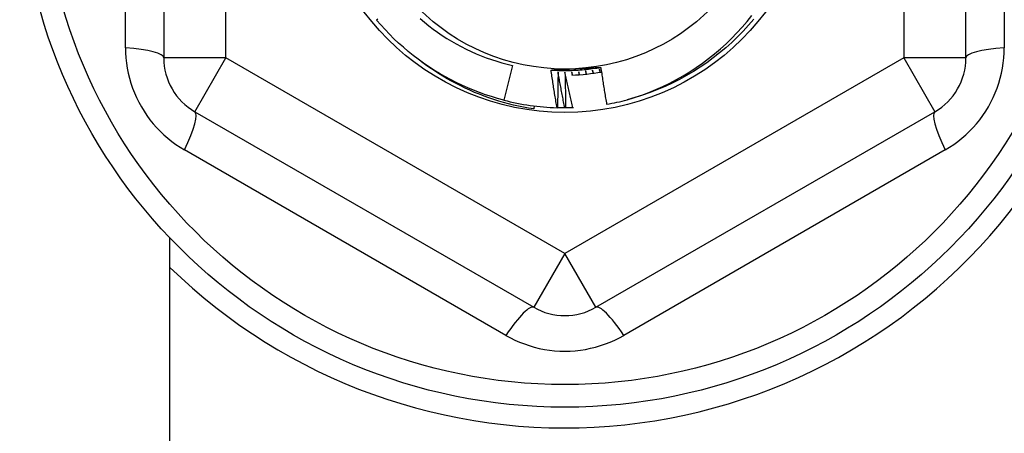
# Model space of a CAD drawing. Header units: inches. Extents: x 32 to 80, y 15.9 to 42.2.
# Tile 40 of 59: x 73.816 to 74.439, y 21.831 to 22.093. Entities that reach past the tile are written whole.
import ezdxf

# ---------------------------------------------------------------- set-up
doc = ezdxf.new("R2010")
doc.units = ezdxf.units.IN
doc.header["$MEASUREMENT"] = 0
doc.layers.add('Visible Edges(ANSI)', color=7, linetype='Continuous', lineweight=25)
doc.layers.add('Visible Tangent Edges(ANSI)', color=7, linetype='Continuous', lineweight=25)

msp = doc.modelspace()

# ---------------------------------------------------------------- linework, layer by layer
at = {"layer": 'Visible Edges(ANSI)'}
for p, q in [((73.90695, 22.31626), (73.90695, 22.0685)), ((74.41482, 22.0685), (74.41482, 22.31626)), ((74.12784, 22.06366), (74.12221, 22.04175)), ((74.14139, 22.03809), (74.14115, 22.03616)), ((74.15615, 22.03694), (74.15592, 22.03695)), ((74.16127, 22.03687), (74.16086, 22.03687)), ((74.1663, 22.03696), (74.16598, 22.03695)), ((73.92663, 22.0344), (74.1412, 21.91052)), ((74.18057, 21.91052), (74.39514, 22.0344)), ((73.91088, 21.41638), (73.91088, 21.9544))]:
    msp.add_line(p, q, dxfattribs=at)
at = {"layer": 'Visible Edges(ANSI)', "flags": 128}
for points in [[(74.04237, 22.093), (74.04172, 22.09246)], [(74.06937, 22.09336), (74.07203, 22.0911), (74.07475, 22.08892), (74.07752, 22.0868), (74.08034, 22.08475), (74.08322, 22.08278), (74.08615, 22.08089), (74.08912, 22.07907), (74.09214, 22.07734), (74.09521, 22.07567), (74.09832, 22.07409), (74.10147, 22.07259), (74.10465, 22.07118), (74.10788, 22.06985), (74.11113, 22.0686), (74.11442, 22.06744), (74.11773, 22.06636), (74.12107, 22.06537), (74.12444, 22.06447), (74.12784, 22.06366)], [(74.20032, 22.04195), (74.20495, 22.04337), (74.20953, 22.04493), (74.21406, 22.04663), (74.21853, 22.04847), (74.22295, 22.05046), (74.22731, 22.05258), (74.2316, 22.05484), (74.23582, 22.05723), (74.23997, 22.05976), (74.24403, 22.06242), (74.24801, 22.0652), (74.25189, 22.0681), (74.25568, 22.07112), (74.25937, 22.07425), (74.26295, 22.0775), (74.26643, 22.08086), (74.26981, 22.08433), (74.27307, 22.08791), (74.27623, 22.09159), (74.27926, 22.09537)], [(74.28054, 22.09305), (74.27723, 22.08919), (74.27379, 22.08544), (74.27023, 22.0818), (74.26656, 22.07829), (74.26277, 22.07489), (74.25887, 22.07162), (74.25487, 22.06848), (74.25076, 22.06547), (74.24657, 22.0626), (74.24227, 22.05987), (74.2379, 22.05728), (74.23344, 22.05483), (74.2289, 22.05253), (74.22429, 22.05038), (74.21961, 22.04838), (74.21487, 22.04654), (74.21007, 22.04485), (74.20522, 22.04332), (74.20032, 22.04195)], [(74.12221, 22.04175), (74.11832, 22.04281), (74.11446, 22.04396), (74.11063, 22.04521), (74.10684, 22.04656), (74.10308, 22.04801), (74.09936, 22.04956), (74.09568, 22.0512), (74.09205, 22.05293), (74.08846, 22.05476), (74.08492, 22.05668), (74.08143, 22.0587), (74.07799, 22.0608), (74.07461, 22.06299), (74.07129, 22.06527), (74.06803, 22.06763), (74.06483, 22.07008), (74.0617, 22.07261), (74.05863, 22.07522), (74.05563, 22.0779), (74.0527, 22.08067), (74.04984, 22.08351), (74.04706, 22.08642), (74.04435, 22.08941), (74.04172, 22.09246)], [(74.14115, 22.03616), (74.13794, 22.03668), (74.13474, 22.03727), (74.13156, 22.03792), (74.12839, 22.03864), (74.12524, 22.03942), (74.12211, 22.04027), (74.119, 22.04118), (74.11591, 22.04215), (74.11284, 22.04319), (74.1098, 22.04429), (74.10677, 22.04546), (74.10377, 22.04668), (74.1008, 22.04797), (74.09785, 22.04932), (74.09493, 22.05074), (74.09204, 22.05221), (74.08917, 22.05375), (74.08634, 22.05534), (74.08354, 22.057), (74.08078, 22.05871), (74.07805, 22.06048), (74.07536, 22.0623), (74.07272, 22.06418), (74.07011, 22.06611)], [(74.15217, 22.06082), (74.15348, 22.06074), (74.1548, 22.06068), (74.15611, 22.06062), (74.15743, 22.06058), (74.15874, 22.06056), (74.16006, 22.06054), (74.16137, 22.06054), (74.16269, 22.06056), (74.164, 22.06058), (74.16532, 22.06062), (74.16663, 22.06067), (74.16795, 22.06074), (74.16926, 22.06081), (74.17057, 22.0609), (74.17188, 22.06101), (74.17319, 22.06112), (74.1745, 22.06125), (74.17581, 22.0614), (74.17712, 22.06155), (74.17842, 22.06172), (74.17973, 22.0619), (74.18103, 22.0621), (74.18233, 22.0623), (74.18362, 22.06252)], [(74.15217, 22.06082), (74.15282, 22.06085), (74.15347, 22.06089), (74.15412, 22.06093), (74.15477, 22.06096), (74.15542, 22.061), (74.15607, 22.06103), (74.15672, 22.06107), (74.15737, 22.0611), (74.15802, 22.06114), (74.15867, 22.06117), (74.15933, 22.06121), (74.15998, 22.06124), (74.16063, 22.06128), (74.16128, 22.06131), (74.16193, 22.06135), (74.16258, 22.06138), (74.16324, 22.06142), (74.16389, 22.06145), (74.16454, 22.06148), (74.1652, 22.06152), (74.16585, 22.06155), (74.1665, 22.06159), (74.16716, 22.06162), (74.16781, 22.06166)], [(74.16781, 22.06166), (74.16847, 22.06169), (74.16914, 22.06173), (74.1698, 22.06176), (74.17046, 22.0618), (74.17112, 22.06183), (74.17178, 22.06187), (74.17244, 22.0619), (74.1731, 22.06194), (74.17375, 22.06197), (74.17441, 22.06201), (74.17507, 22.06204), (74.17573, 22.06208), (74.17639, 22.06211), (74.17705, 22.06215), (74.17771, 22.06218), (74.17836, 22.06222), (74.17902, 22.06226), (74.17968, 22.06229), (74.18034, 22.06233), (74.18099, 22.06236), (74.18165, 22.0624), (74.18231, 22.06243), (74.18296, 22.06247), (74.18362, 22.06251)], [(74.18362, 22.06251), (74.18376, 22.06153), (74.1839, 22.06055), (74.18404, 22.05958), (74.18419, 22.0586), (74.18433, 22.05763), (74.18448, 22.05665), (74.18463, 22.05568), (74.18478, 22.0547), (74.18493, 22.05373), (74.18508, 22.05275), (74.18523, 22.05178), (74.18539, 22.0508), (74.18554, 22.04983), (74.1857, 22.04886), (74.18586, 22.04788), (74.18602, 22.04691), (74.18618, 22.04594), (74.18634, 22.04497), (74.1865, 22.04399), (74.18667, 22.04302), (74.18683, 22.04205), (74.187, 22.04108), (74.18717, 22.04011), (74.18734, 22.03913)], [(74.15592, 22.03695), (74.15575, 22.03794), (74.15558, 22.03893), (74.15541, 22.03992), (74.15524, 22.04092), (74.15507, 22.04191), (74.15491, 22.0429), (74.15475, 22.0439), (74.15458, 22.04489), (74.15442, 22.04588), (74.15426, 22.04688), (74.15411, 22.04787), (74.15395, 22.04887), (74.15379, 22.04986), (74.15364, 22.05086), (74.15349, 22.05185), (74.15334, 22.05285), (74.15319, 22.05384), (74.15304, 22.05484), (74.15289, 22.05584), (74.15274, 22.05683), (74.1526, 22.05783), (74.15245, 22.05883), (74.15231, 22.05982), (74.15217, 22.06082)], [(74.15656, 22.05956), (74.15656, 22.05861), (74.15655, 22.05767), (74.15655, 22.05673), (74.15654, 22.05579), (74.15653, 22.05485), (74.15652, 22.0539), (74.15651, 22.05296), (74.1565, 22.05202), (74.15649, 22.05108), (74.15647, 22.05013), (74.15646, 22.04919), (74.15644, 22.04825), (74.15642, 22.04731), (74.15641, 22.04636), (74.15639, 22.04542), (74.15636, 22.04448), (74.15634, 22.04354), (74.15632, 22.04259), (74.15629, 22.04165), (74.15627, 22.04071), (74.15624, 22.03977), (74.15621, 22.03883), (74.15618, 22.03788), (74.15615, 22.03694)], [(74.16086, 22.03687), (74.16066, 22.03781), (74.16047, 22.03875), (74.16028, 22.0397), (74.16009, 22.04064), (74.15991, 22.04158), (74.15972, 22.04253), (74.15953, 22.04347), (74.15935, 22.04441), (74.15917, 22.04536), (74.15898, 22.0463), (74.1588, 22.04725), (74.15862, 22.04819), (74.15845, 22.04914), (74.15827, 22.05008), (74.15809, 22.05103), (74.15792, 22.05198), (74.15774, 22.05292), (74.15757, 22.05387), (74.1574, 22.05482), (74.15723, 22.05576), (74.15706, 22.05671), (74.15689, 22.05766), (74.15672, 22.05861), (74.15656, 22.05956)], [(74.16093, 22.05949), (74.16096, 22.05854), (74.16099, 22.0576), (74.16101, 22.05666), (74.16104, 22.05572), (74.16106, 22.05478), (74.16108, 22.05383), (74.1611, 22.05289), (74.16112, 22.05195), (74.16114, 22.05101), (74.16116, 22.05007), (74.16117, 22.04912), (74.16119, 22.04818), (74.1612, 22.04724), (74.16121, 22.0463), (74.16123, 22.04535), (74.16124, 22.04441), (74.16124, 22.04347), (74.16125, 22.04253), (74.16126, 22.04158), (74.16126, 22.04064), (74.16127, 22.0397), (74.16127, 22.03875), (74.16127, 22.03781), (74.16127, 22.03687)], [(74.16598, 22.03695), (74.16575, 22.03789), (74.16553, 22.03882), (74.16531, 22.03976), (74.16509, 22.0407), (74.16487, 22.04163), (74.16465, 22.04257), (74.16444, 22.04351), (74.16422, 22.04444), (74.16401, 22.04538), (74.16379, 22.04632), (74.16358, 22.04726), (74.16337, 22.0482), (74.16316, 22.04914), (74.16295, 22.05008), (74.16275, 22.05102), (74.16254, 22.05196), (74.16233, 22.0529), (74.16213, 22.05384), (74.16193, 22.05478), (74.16173, 22.05572), (74.16153, 22.05666), (74.16133, 22.0576), (74.16113, 22.05854), (74.16093, 22.05949)], [(74.16531, 22.05956), (74.16531, 22.05948), (74.16532, 22.0594), (74.16532, 22.05932), (74.16533, 22.05924), (74.16533, 22.05915), (74.16534, 22.05907), (74.16534, 22.05899), (74.16535, 22.05891), (74.16535, 22.05883), (74.16536, 22.05875), (74.16536, 22.05867), (74.16537, 22.05859), (74.16537, 22.05851), (74.16538, 22.05842), (74.16538, 22.05834), (74.16539, 22.05826), (74.16539, 22.05818), (74.1654, 22.0581), (74.1654, 22.05802), (74.16541, 22.05794), (74.16541, 22.05786), (74.16542, 22.05778), (74.16542, 22.0577), (74.16543, 22.05761)], [(74.16578, 22.05763), (74.16576, 22.05771), (74.16574, 22.05779), (74.16572, 22.05787), (74.1657, 22.05795), (74.16568, 22.05803), (74.16566, 22.05811), (74.16564, 22.05819), (74.16562, 22.05827), (74.1656, 22.05835), (74.16558, 22.05843), (74.16556, 22.05851), (74.16554, 22.05859), (74.16552, 22.05867), (74.1655, 22.05875), (74.16548, 22.05883), (74.16546, 22.05892), (74.16544, 22.059), (74.16542, 22.05908), (74.16541, 22.05916), (74.16539, 22.05924), (74.16537, 22.05932), (74.16535, 22.0594), (74.16533, 22.05948), (74.16531, 22.05956)], [(74.16968, 22.05978), (74.16968, 22.0597), (74.16969, 22.05962), (74.1697, 22.05953), (74.16971, 22.05945), (74.16972, 22.05937), (74.16972, 22.05929), (74.16973, 22.05921), (74.16974, 22.05913), (74.16975, 22.05905), (74.16975, 22.05897), (74.16976, 22.05889), (74.16977, 22.05881), (74.16978, 22.05873), (74.16978, 22.05865), (74.16979, 22.05856), (74.1698, 22.05848), (74.16981, 22.0584), (74.16982, 22.05832), (74.16982, 22.05824), (74.16983, 22.05816), (74.16984, 22.05808), (74.16985, 22.058), (74.16985, 22.05792), (74.16986, 22.05784)], [(74.17021, 22.05786), (74.17019, 22.05794), (74.17017, 22.05802), (74.17014, 22.0581), (74.17012, 22.05818), (74.1701, 22.05826), (74.17008, 22.05834), (74.17005, 22.05842), (74.17003, 22.0585), (74.17001, 22.05858), (74.16999, 22.05866), (74.16997, 22.05874), (74.16994, 22.05882), (74.16992, 22.0589), (74.1699, 22.05898), (74.16988, 22.05906), (74.16985, 22.05914), (74.16983, 22.05922), (74.16981, 22.0593), (74.16979, 22.05938), (74.16977, 22.05946), (74.16974, 22.05954), (74.16972, 22.05962), (74.1697, 22.0597), (74.16968, 22.05978)], [(74.17404, 22.06014), (74.17405, 22.06006), (74.17406, 22.05998), (74.17407, 22.0599), (74.17408, 22.05982), (74.17409, 22.05974), (74.1741, 22.05966), (74.17411, 22.05957), (74.17412, 22.05949), (74.17413, 22.05941), (74.17414, 22.05933), (74.17415, 22.05925), (74.17416, 22.05917), (74.17417, 22.05909), (74.17418, 22.05901), (74.17419, 22.05893), (74.1742, 22.05885), (74.17421, 22.05877), (74.17422, 22.05869), (74.17423, 22.05861), (74.17424, 22.05853), (74.17425, 22.05845), (74.17426, 22.05837), (74.17427, 22.05829), (74.17428, 22.05821)], [(74.17463, 22.05824), (74.17461, 22.05832), (74.17458, 22.0584), (74.17456, 22.05848), (74.17453, 22.05856), (74.17451, 22.05864), (74.17448, 22.05871), (74.17446, 22.05879), (74.17443, 22.05887), (74.17441, 22.05895), (74.17438, 22.05903), (74.17436, 22.05911), (74.17433, 22.05919), (74.17431, 22.05927), (74.17428, 22.05935), (74.17426, 22.05943), (74.17423, 22.05951), (74.17421, 22.05958), (74.17419, 22.05966), (74.17416, 22.05974), (74.17414, 22.05982), (74.17411, 22.0599), (74.17409, 22.05998), (74.17406, 22.06006), (74.17404, 22.06014)], [(74.17838, 22.06064), (74.17839, 22.06056), (74.17841, 22.06048), (74.17842, 22.0604), (74.17843, 22.06032), (74.17845, 22.06024), (74.17846, 22.06016), (74.17847, 22.06008), (74.17849, 22.06), (74.1785, 22.05992), (74.17851, 22.05984), (74.17852, 22.05976), (74.17854, 22.05968), (74.17855, 22.0596), (74.17856, 22.05952), (74.17858, 22.05944), (74.17859, 22.05936), (74.1786, 22.05928), (74.17862, 22.0592), (74.17863, 22.05912), (74.17864, 22.05904), (74.17865, 22.05896), (74.17867, 22.05888), (74.17868, 22.0588), (74.17869, 22.05872)], [(74.17904, 22.05877), (74.17901, 22.05884), (74.17899, 22.05892), (74.17896, 22.059), (74.17893, 22.05908), (74.1789, 22.05916), (74.17888, 22.05923), (74.17885, 22.05931), (74.17882, 22.05939), (74.17879, 22.05947), (74.17877, 22.05955), (74.17874, 22.05963), (74.17871, 22.0597), (74.17868, 22.05978), (74.17866, 22.05986), (74.17863, 22.05994), (74.1786, 22.06002), (74.17857, 22.0601), (74.17855, 22.06017), (74.17852, 22.06025), (74.17849, 22.06033), (74.17846, 22.06041), (74.17844, 22.06049), (74.17841, 22.06056), (74.17838, 22.06064)], [(74.18271, 22.06129), (74.18272, 22.06121), (74.18274, 22.06113), (74.18276, 22.06105), (74.18277, 22.06097), (74.18279, 22.06089), (74.1828, 22.06081), (74.18282, 22.06073), (74.18283, 22.06065), (74.18285, 22.06057), (74.18286, 22.06049), (74.18288, 22.06041), (74.1829, 22.06033), (74.18291, 22.06025), (74.18293, 22.06017), (74.18294, 22.06009), (74.18296, 22.06002), (74.18297, 22.05994), (74.18299, 22.05986), (74.18301, 22.05978), (74.18302, 22.0597), (74.18304, 22.05962), (74.18305, 22.05954), (74.18307, 22.05946), (74.18308, 22.05938)], [(74.18343, 22.05944), (74.1834, 22.05951), (74.18337, 22.05959), (74.18334, 22.05967), (74.18331, 22.05974), (74.18328, 22.05982), (74.18325, 22.0599), (74.18322, 22.05998), (74.18319, 22.06005), (74.18316, 22.06013), (74.18313, 22.06021), (74.1831, 22.06029), (74.18307, 22.06036), (74.18304, 22.06044), (74.18301, 22.06052), (74.18298, 22.06059), (74.18295, 22.06067), (74.18292, 22.06075), (74.18289, 22.06083), (74.18286, 22.0609), (74.18283, 22.06098), (74.1828, 22.06106), (74.18277, 22.06114), (74.18274, 22.06121), (74.18271, 22.06129)], [(74.16086, 22.03687), (74.16066, 22.03687), (74.16047, 22.03687), (74.16027, 22.03687), (74.16007, 22.03687), (74.15988, 22.03687), (74.15968, 22.03687), (74.15949, 22.03687), (74.15929, 22.03688), (74.15909, 22.03688), (74.1589, 22.03688), (74.1587, 22.03688), (74.1585, 22.03689), (74.15831, 22.03689), (74.15811, 22.03689), (74.15792, 22.0369), (74.15772, 22.0369), (74.15752, 22.0369), (74.15733, 22.03691), (74.15713, 22.03691), (74.15694, 22.03692), (74.15674, 22.03692), (74.15654, 22.03693), (74.15635, 22.03693), (74.15615, 22.03694)], [(74.16598, 22.03695), (74.16578, 22.03695), (74.16558, 22.03694), (74.16539, 22.03693), (74.16519, 22.03693), (74.165, 22.03692), (74.1648, 22.03692), (74.1646, 22.03691), (74.16441, 22.03691), (74.16421, 22.0369), (74.16402, 22.0369), (74.16382, 22.0369), (74.16362, 22.03689), (74.16343, 22.03689), (74.16323, 22.03689), (74.16304, 22.03688), (74.16284, 22.03688), (74.16264, 22.03688), (74.16245, 22.03688), (74.16225, 22.03687), (74.16206, 22.03687), (74.16186, 22.03687), (74.16166, 22.03687), (74.16147, 22.03687), (74.16127, 22.03687)]]:
    msp.add_lwpolyline(points, dxfattribs=at)
at = {"layer": 'Visible Edges(ANSI)'}
for radius in [0.34516, 0.15846, 0.13091]:
    msp.add_circle((74.16088, 22.19238), radius, dxfattribs=at)
for centre, radius, start, end in [((73.94632, 22.0685), 0.03937, 180, 240), ((74.37545, 22.0685), 0.03937, 300, 0), ((74.16088, 22.19238), 0.13484, 271.89804, 279.89218), ((74.16088, 22.19238), 0.15551, 255.6, 268.16968), ((74.16088, 22.19238), 0.15551, 279.79381, 284.688), ((74.16088, 22.19238), 0.35827, 225.74906, 323.31005), ((74.16088, 21.94462), 0.03937, 240, 300)]:
    msp.add_arc(centre, radius, start, end, dxfattribs=at)
at = {"layer": 'Visible Tangent Edges(ANSI)'}
for p, q in [((73.94632, 22.0685), (73.94632, 22.31626)), ((74.37545, 22.31626), (74.37545, 22.0685)), ((73.88272, 22.07489), (73.88272, 22.30987)), ((74.43905, 22.30987), (74.43905, 22.07489)), ((73.94632, 22.0685), (73.90695, 22.0685)), ((73.92663, 22.0344), (73.94632, 22.0685)), ((74.16088, 21.94462), (73.94632, 22.0685)), ((74.37545, 22.0685), (74.16088, 21.94462)), ((74.41482, 22.0685), (74.37545, 22.0685)), ((74.37545, 22.0685), (74.39514, 22.0344)), ((74.12355, 21.89274), (73.92005, 22.01022)), ((74.40172, 22.01022), (74.19822, 21.89274)), ((74.16088, 21.94462), (74.1412, 21.91052)), ((74.18057, 21.91052), (74.16088, 21.94462))]:
    msp.add_line(p, q, dxfattribs=at)
at = {"layer": 'Visible Tangent Edges(ANSI)', "flags": 128}
for points in [[(73.88272, 22.07489), (73.88279, 22.07168), (73.883, 22.06845), (73.88335, 22.06522), (73.88384, 22.06199), (73.88448, 22.05879), (73.88525, 22.05561), (73.88616, 22.05247), (73.88721, 22.04938), (73.88839, 22.04634), (73.88971, 22.04334), (73.89116, 22.0404), (73.89274, 22.03753), (73.89444, 22.03473), (73.89626, 22.03201), (73.8982, 22.02937), (73.90024, 22.02683), (73.9024, 22.02438), (73.90466, 22.02202), (73.90702, 22.01977), (73.90947, 22.01763), (73.91201, 22.0156), (73.91462, 22.01368), (73.91731, 22.01189), (73.92005, 22.01022)], [(74.40172, 22.01022), (74.40446, 22.01189), (74.40715, 22.01368), (74.40976, 22.0156), (74.4123, 22.01763), (74.41475, 22.01977), (74.41711, 22.02202), (74.41937, 22.02438), (74.42153, 22.02683), (74.42357, 22.02937), (74.42551, 22.03201), (74.42733, 22.03473), (74.42903, 22.03753), (74.4306, 22.0404), (74.43206, 22.04334), (74.43338, 22.04634), (74.43456, 22.04938), (74.43561, 22.05247), (74.43652, 22.05561), (74.43729, 22.05879), (74.43793, 22.06199), (74.43842, 22.06522), (74.43877, 22.06845), (74.43898, 22.07168), (74.43905, 22.07489)], [(74.12355, 21.89274), (74.12637, 21.89119), (74.12927, 21.88975), (74.13224, 21.88844), (74.13528, 21.88726), (74.13837, 21.88621), (74.14151, 21.88529), (74.14469, 21.88451), (74.14789, 21.88387), (74.15112, 21.88337), (74.15437, 21.88302), (74.15764, 21.88281), (74.16092, 21.88274), (74.16419, 21.88281), (74.16746, 21.88302), (74.17071, 21.88338), (74.17394, 21.88388), (74.17714, 21.88452), (74.18031, 21.88531), (74.18343, 21.88623), (74.18652, 21.88728), (74.18954, 21.88846), (74.19251, 21.88976), (74.1954, 21.89119), (74.19822, 21.89274)]]:
    msp.add_lwpolyline(points, dxfattribs=at)
at = {"layer": 'Visible Tangent Edges(ANSI)'}
msp.add_circle((74.16088, 22.19238), 0.33084, dxfattribs=at)
for centre, major_axis, start_param, end_param in [((73.86758, 22.0685), (0.03937, 0), 0, 1.176113), ((74.45419, 22.0685), (-0.03937, 0), 5.107073, 6.283185), ((73.90695, 22.00031), (0.01969, 0.0341), 5.107073, 6.283185), ((74.41482, 22.00031), (-0.01969, 0.0341), 0, 1.176113), ((74.12151, 21.87643), (0.01969, 0.0341), 0, 1.176113), ((74.20025, 21.87643), (-0.01969, 0.0341), 5.107073, 6.283185)]:
    msp.add_ellipse(centre, major_axis=major_axis, ratio=0.175929, start_param=start_param, end_param=end_param, dxfattribs=at)

doc.saveas('drawing.dxf')
